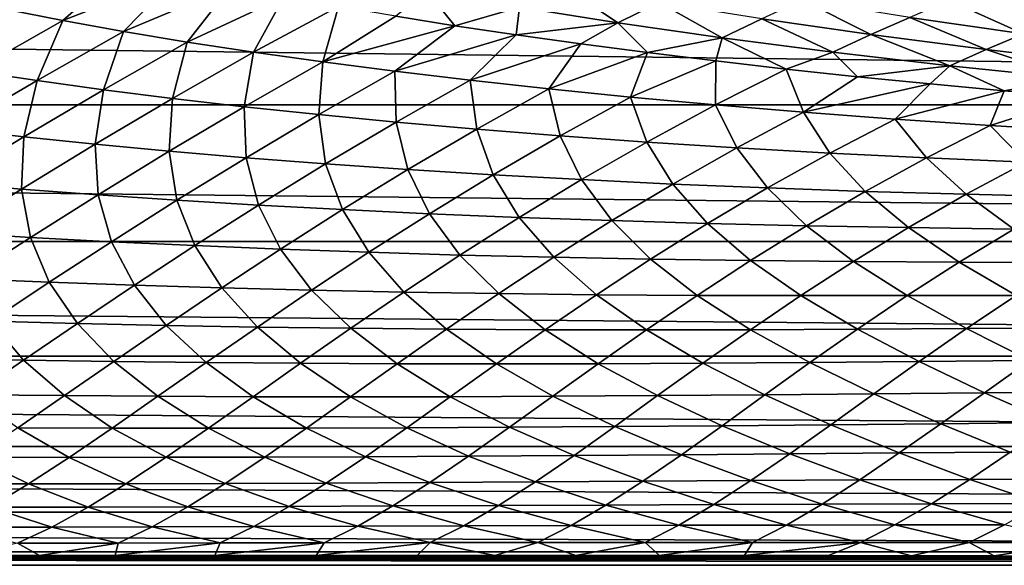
# Model space of a CAD drawing. Header units: metres. Extents: x -160 to 52, y -25 to 25.
# Tile 20 of 168: x -57.85 to -45.58, y -24.5 to -17.71. Entities that reach past the tile are written whole.
import ezdxf

# ---------------------------------------------------------------- set-up
doc = ezdxf.new("R2010")
doc.units = ezdxf.units.M
doc.layers.add('solid_509089_SW0001', color=7, linetype='CONTINUOUS')

msp = doc.modelspace()

# ---------------------------------------------------------------- linework, layer by layer
at = {"layer": 'solid_509089_SW0001'}
for points in [[(-159.199997, -16.81292, -17.820654), (-2.2, -16.81292, -17.820654), (-2.2, -18.768089, -15.748297)], [(-159.199997, -18.768089, -15.748297), (-159.199997, -16.81292, -17.820654), (-2.2, -18.768089, -15.748297)], [(-58.035854, -17.5765, 28.003912), (-57.316769, -17.717461, 27.99177), (-56.519535, -17.014397, 30.547821)], [(-57.316769, -17.717461, 27.99177), (-55.880722, -17.156534, 30.533369), (-56.519535, -17.014397, 30.547821)], [(-57.316769, -17.717461, 27.99177), (-56.560795, -17.853699, 27.989046), (-55.880722, -17.156534, 30.533369)], [(-56.560795, -17.853699, 27.989046), (-55.226231, -17.292063, 30.526979), (-55.880722, -17.156534, 30.533369)], [(-56.560795, -17.853699, 27.989046), (-55.769382, -17.984823, 27.995857), (-55.226231, -17.292063, 30.526979)], [(-55.769382, -17.984823, 27.995857), (-54.562855, -17.420218, 30.528429), (-55.226231, -17.292063, 30.526979)], [(-51.626801, -17.551769, 31.946993), (-50.400558, -17.745384, 32.005688), (-51.092194, -17.2806, 33.356544)], [(-50.400558, -17.745384, 32.005688), (-49.887081, -17.491009, 33.409649), (-51.092194, -17.2806, 33.356544)], [(-55.769382, -17.984823, 27.995857), (-54.942402, -18.110838, 28.012224), (-54.562855, -17.420218, 30.528429)], [(-54.942402, -18.110838, 28.012224), (-53.879807, -17.543619, 30.537529), (-54.562855, -17.420218, 30.528429)], [(-52.778782, -17.351589, 31.911314), (-53.169151, -17.663864, 30.554491), (-52.433949, -17.780512, 30.579409)], [(-52.778782, -17.351589, 31.911314), (-52.433949, -17.780512, 30.579409), (-51.626801, -17.551769, 31.946993)], [(-54.942402, -18.110838, 28.012224), (-54.078949, -18.231939, 28.038126), (-53.879807, -17.543619, 30.537529)], [(-54.078949, -18.231939, 28.038126), (-53.169151, -17.663864, 30.554491), (-53.879807, -17.543619, 30.537529)], [(-50.400558, -17.745384, 32.005688), (-49.098694, -17.931879, 32.089569), (-49.887081, -17.491009, 33.409649)], [(-49.098694, -17.931879, 32.089569), (-48.605438, -17.69491, 33.489815), (-49.887081, -17.491009, 33.409649)], [(-48.605438, -17.69491, 33.489815), (-47.246296, -17.891333, 33.599972), (-48.101322, -17.462099, 34.937778)], [(-47.246296, -17.891333, 33.599972), (-46.762878, -17.677237, 35.043495), (-48.101322, -17.462099, 34.937778)], [(-46.762878, -17.677237, 35.043495), (-45.346153, -17.884037, 35.184971), (-46.270061, -17.468672, 36.5322)], [(-45.346153, -17.884037, 35.184971), (-44.874786, -17.695002, 36.668167), (-46.270061, -17.468672, 36.5322)], [(-58.429077, -18.34544, 25.558708), (-57.316769, -17.717461, 27.99177), (-58.035854, -17.5765, 28.003912)], [(-54.078949, -18.231939, 28.038126), (-52.433949, -17.780512, 30.579409), (-53.169151, -17.663864, 30.554491)], [(-51.626801, -17.551769, 31.946993), (-52.433949, -17.780512, 30.579409), (-51.666546, -17.894798, 30.612768)], [(-51.626801, -17.551769, 31.946993), (-51.666546, -17.894798, 30.612768), (-50.400558, -17.745384, 32.005688)], [(-58.429077, -18.34544, 25.558708), (-57.636475, -18.464949, 25.561283), (-57.316769, -17.717461, 27.99177)], [(-57.636475, -18.464949, 25.561283), (-56.560795, -17.853699, 27.989046), (-57.316769, -17.717461, 27.99177)], [(-54.078949, -18.231939, 28.038126), (-53.178112, -18.348326, 28.073532), (-52.433949, -17.780512, 30.579409)], [(-53.178112, -18.348326, 28.073532), (-51.666546, -17.894798, 30.612768), (-52.433949, -17.780512, 30.579409)], [(-50.400558, -17.745384, 32.005688), (-51.666546, -17.894798, 30.612768), (-50.862637, -18.007132, 30.655214)], [(-50.400558, -17.745384, 32.005688), (-50.862637, -18.007132, 30.655214), (-50.030651, -18.116041, 30.706797)], [(-50.400558, -17.745384, 32.005688), (-50.030651, -18.116041, 30.706797), (-49.098694, -17.931879, 32.089569)], [(-49.098694, -17.931879, 32.089569), (-47.72007, -18.110432, 32.200985), (-48.605438, -17.69491, 33.489815)], [(-47.72007, -18.110432, 32.200985), (-47.246296, -17.891333, 33.599972), (-48.605438, -17.69491, 33.489815)], [(-47.246296, -17.891333, 33.599972), (-45.809265, -18.079197, 33.743374), (-46.762878, -17.677237, 35.043495)], [(-45.809265, -18.079197, 33.743374), (-45.346153, -17.884037, 35.184971), (-46.762878, -17.677237, 35.043495)], [(-57.636475, -18.464949, 25.561283), (-56.810528, -18.578892, 25.572874), (-56.560795, -17.853699, 27.989046)], [(-56.810528, -18.578892, 25.572874), (-55.769382, -17.984823, 27.995857), (-56.560795, -17.853699, 27.989046)], [(-53.178112, -18.348326, 28.073532), (-52.238995, -18.460157, 28.118446), (-51.666546, -17.894798, 30.612768)], [(-52.238995, -18.460157, 28.118446), (-50.862637, -18.007132, 30.655214), (-51.666546, -17.894798, 30.612768)], [(-47.72007, -18.110432, 32.200985), (-46.26405, -18.280128, 32.342598), (-47.246296, -17.891333, 33.599972)], [(-46.26405, -18.280128, 32.342598), (-45.809265, -18.079197, 33.743374), (-47.246296, -17.891333, 33.599972)], [(-45.809265, -18.079197, 33.743374), (-44.296516, -18.257025, 33.924671), (-45.346153, -17.884037, 35.184971)], [(-56.810528, -18.578892, 25.572874), (-55.951096, -18.687294, 25.593161), (-55.769382, -17.984823, 27.995857)], [(-55.951096, -18.687294, 25.593161), (-54.942402, -18.110838, 28.012224), (-55.769382, -17.984823, 27.995857)], [(-52.238995, -18.460157, 28.118446), (-51.260822, -18.567329, 28.173046), (-50.862637, -18.007132, 30.655214)], [(-51.260822, -18.567329, 28.173046), (-50.030651, -18.116041, 30.706797), (-50.862637, -18.007132, 30.655214)], [(-49.098694, -17.931879, 32.089569), (-50.030651, -18.116041, 30.706797), (-49.178631, -18.220406, 30.767273)], [(-49.098694, -17.931879, 32.089569), (-49.178631, -18.220406, 30.767273), (-48.304279, -18.320505, 30.836985)], [(-49.098694, -17.931879, 32.089569), (-48.304279, -18.320505, 30.836985), (-47.72007, -18.110432, 32.200985)], [(-55.951096, -18.687294, 25.593161), (-55.057224, -18.790369, 25.621769), (-54.942402, -18.110838, 28.012224)], [(-55.057224, -18.790369, 25.621769), (-54.078949, -18.231939, 28.038126), (-54.942402, -18.110838, 28.012224)], [(-51.260822, -18.567329, 28.173046), (-50.242874, -18.669607, 28.2376), (-50.030651, -18.116041, 30.706797)], [(-50.242874, -18.669607, 28.2376), (-49.178631, -18.220406, 30.767273), (-50.030651, -18.116041, 30.706797)], [(-47.72007, -18.110432, 32.200985), (-48.304279, -18.320505, 30.836985), (-47.41246, -18.415798, 30.91573)], [(-47.72007, -18.110432, 32.200985), (-47.41246, -18.415798, 30.91573), (-46.26405, -18.280128, 32.342598)], [(-46.26405, -18.280128, 32.342598), (-44.732304, -18.439669, 32.518425), (-45.809265, -18.079197, 33.743374)], [(-44.732304, -18.439669, 32.518425), (-44.296516, -18.257025, 33.924671), (-45.809265, -18.079197, 33.743374)], [(-55.057224, -18.790369, 25.621769), (-54.127945, -18.888325, 25.658325), (-54.078949, -18.231939, 28.038126)], [(-54.127945, -18.888325, 25.658325), (-53.178112, -18.348326, 28.073532), (-54.078949, -18.231939, 28.038126)], [(-50.242874, -18.669607, 28.2376), (-49.184433, -18.766758, 28.312372), (-49.178631, -18.220406, 30.767273)], [(-49.184433, -18.766758, 28.312372), (-48.304279, -18.320505, 30.836985), (-49.178631, -18.220406, 30.767273)], [(-46.26405, -18.280128, 32.342598), (-47.41246, -18.415798, 30.91573), (-46.507271, -18.505894, 31.003559)], [(-46.26405, -18.280128, 32.342598), (-46.507271, -18.505894, 31.003559), (-45.586739, -18.591022, 31.101194)], [(-46.26405, -18.280128, 32.342598), (-45.586739, -18.591022, 31.101194), (-44.732304, -18.439669, 32.518425)], [(-58.665737, -19.066225, 23.274443), (-57.636475, -18.464949, 25.561283), (-58.429077, -18.34544, 25.558708)], [(-54.127945, -18.888325, 25.658325), (-53.162289, -18.981339, 25.702478), (-53.178112, -18.348326, 28.073532)], [(-53.162289, -18.981339, 25.702478), (-52.238995, -18.460157, 28.118446), (-53.178112, -18.348326, 28.073532)], [(-49.184433, -18.766758, 28.312372), (-48.084858, -18.85853, 28.397699), (-48.304279, -18.320505, 30.836985)], [(-48.084858, -18.85853, 28.397699), (-47.41246, -18.415798, 30.91573), (-48.304279, -18.320505, 30.836985)], [(-58.665737, -19.066225, 23.274443), (-57.805351, -19.164156, 23.288736), (-57.636475, -18.464949, 25.561283)], [(-57.805351, -19.164156, 23.288736), (-56.810528, -18.578892, 25.572874), (-57.636475, -18.464949, 25.561283)], [(-53.162289, -18.981339, 25.702478), (-52.159336, -19.069336, 25.754049), (-52.238995, -18.460157, 28.118446)], [(-52.159336, -19.069336, 25.754049), (-51.260822, -18.567329, 28.173046), (-52.238995, -18.460157, 28.118446)], [(-48.084858, -18.85853, 28.397699), (-46.507271, -18.505894, 31.003559), (-47.41246, -18.415798, 30.91573)], [(-48.084858, -18.85853, 28.397699), (-46.944107, -18.944517, 28.494427), (-46.507271, -18.505894, 31.003559)], [(-46.944107, -18.944517, 28.494427), (-45.586739, -18.591022, 31.101194), (-46.507271, -18.505894, 31.003559)], [(-44.732304, -18.439669, 32.518425), (-45.586739, -18.591022, 31.101194), (-44.647911, -18.671776, 31.209068)], [(-57.805351, -19.164156, 23.288736), (-56.913849, -19.256374, 23.310886), (-56.810528, -18.578892, 25.572874)], [(-56.913849, -19.256374, 23.310886), (-55.951096, -18.687294, 25.593161), (-56.810528, -18.578892, 25.572874)], [(-52.159336, -19.069336, 25.754049), (-51.118187, -19.152121, 25.812933), (-51.260822, -18.567329, 28.173046)], [(-51.118187, -19.152121, 25.812933), (-50.242874, -18.669607, 28.2376), (-51.260822, -18.567329, 28.173046)], [(-46.944107, -18.944517, 28.494427), (-45.762299, -19.024414, 28.603434), (-45.586739, -18.591022, 31.101194)], [(-45.762299, -19.024414, 28.603434), (-44.647911, -18.671776, 31.209068), (-45.586739, -18.591022, 31.101194)], [(-159.199997, -18.768089, -15.748297), (-2.2, -18.768089, -15.748297), (-2.2, -20.469452, -13.46297)], [(-159.199997, -20.469452, -13.46297), (-159.199997, -18.768089, -15.748297), (-2.2, -20.469452, -13.46297)], [(-56.913849, -19.256374, 23.310886), (-55.990208, -19.343086, 23.340246), (-55.951096, -18.687294, 25.593161)], [(-55.990208, -19.343086, 23.340246), (-55.057224, -18.790369, 25.621769), (-55.951096, -18.687294, 25.593161)], [(-51.118187, -19.152121, 25.812933), (-50.037933, -19.229504, 25.879025), (-50.242874, -18.669607, 28.2376)], [(-50.037933, -19.229504, 25.879025), (-49.184433, -18.766758, 28.312372), (-50.242874, -18.669607, 28.2376)], [(-50.037933, -19.229504, 25.879025), (-48.917725, -19.301273, 25.952291), (-49.184433, -18.766758, 28.312372)], [(-48.917725, -19.301273, 25.952291), (-48.084858, -18.85853, 28.397699), (-49.184433, -18.766758, 28.312372)], [(-45.762299, -19.024414, 28.603434), (-44.53894, -19.099085, 28.724291), (-44.647911, -18.671776, 31.209068)], [(-55.990208, -19.343086, 23.340246), (-55.033394, -19.424501, 23.376167), (-55.057224, -18.790369, 25.621769)], [(-55.033394, -19.424501, 23.376167), (-54.127945, -18.888325, 25.658325), (-55.057224, -18.790369, 25.621769)], [(-55.033394, -19.424501, 23.376167), (-54.042381, -19.500795, 23.418018), (-54.127945, -18.888325, 25.658325)], [(-54.042381, -19.500795, 23.418018), (-53.162289, -18.981339, 25.702478), (-54.127945, -18.888325, 25.658325)], [(-48.917725, -19.301273, 25.952291), (-47.757072, -19.367086, 26.033165), (-48.084858, -18.85853, 28.397699)], [(-47.757072, -19.367086, 26.033165), (-46.944107, -18.944517, 28.494427), (-48.084858, -18.85853, 28.397699)], [(-54.042381, -19.500795, 23.418018), (-53.016094, -19.571913, 23.465334), (-53.162289, -18.981339, 25.702478)], [(-53.016094, -19.571913, 23.465334), (-52.159336, -19.069336, 25.754049), (-53.162289, -18.981339, 25.702478)], [(-47.757072, -19.367086, 26.033165), (-46.555649, -19.426691, 26.122114), (-46.944107, -18.944517, 28.494427)], [(-46.555649, -19.426691, 26.122114), (-45.762299, -19.024414, 28.603434), (-46.944107, -18.944517, 28.494427)], [(-58.754124, -19.736898, 21.13312), (-57.805351, -19.164156, 23.288736), (-58.665737, -19.066225, 23.274443)], [(-53.016094, -19.571913, 23.465334), (-51.953453, -19.637693, 23.51771), (-52.159336, -19.069336, 25.754049)], [(-51.953453, -19.637693, 23.51771), (-51.118187, -19.152121, 25.812933), (-52.159336, -19.069336, 25.754049)], [(-46.555649, -19.426691, 26.122114), (-45.313141, -19.480865, 26.218361), (-45.762299, -19.024414, 28.603434)], [(-45.313141, -19.480865, 26.218361), (-44.53894, -19.099085, 28.724291), (-45.762299, -19.024414, 28.603434)], [(-58.754124, -19.736898, 21.13312), (-57.830936, -19.814407, 21.155855), (-57.805351, -19.164156, 23.288736)], [(-57.830936, -19.814407, 21.155855), (-56.913849, -19.256374, 23.310886), (-57.805351, -19.164156, 23.288736)], [(-57.830936, -19.814407, 21.155855), (-56.878136, -19.886436, 21.184853), (-56.913849, -19.256374, 23.310886)], [(-56.878136, -19.886436, 21.184853), (-55.990208, -19.343086, 23.340246), (-56.913849, -19.256374, 23.310886)], [(-51.953453, -19.637693, 23.51771), (-50.853363, -19.697975, 23.574749), (-51.118187, -19.152121, 25.812933)], [(-50.853363, -19.697975, 23.574749), (-50.037933, -19.229504, 25.879025), (-51.118187, -19.152121, 25.812933)], [(-50.853363, -19.697975, 23.574749), (-49.71476, -19.752575, 23.636116), (-50.037933, -19.229504, 25.879025)], [(-49.71476, -19.752575, 23.636116), (-48.917725, -19.301273, 25.952291), (-50.037933, -19.229504, 25.879025)], [(-56.878136, -19.886436, 21.184853), (-55.894638, -19.953182, 21.219252), (-55.990208, -19.343086, 23.340246)], [(-55.894638, -19.953182, 21.219252), (-55.033394, -19.424501, 23.376167), (-55.990208, -19.343086, 23.340246)], [(-49.71476, -19.752575, 23.636116), (-48.536709, -19.801207, 23.701908), (-48.917725, -19.301273, 25.952291)], [(-48.536709, -19.801207, 23.701908), (-47.757072, -19.367086, 26.033165), (-48.917725, -19.301273, 25.952291)], [(-48.536709, -19.801207, 23.701908), (-47.318439, -19.84366, 23.772247), (-47.757072, -19.367086, 26.033165)], [(-47.318439, -19.84366, 23.772247), (-46.555649, -19.426691, 26.122114), (-47.757072, -19.367086, 26.033165)], [(-55.894638, -19.953182, 21.219252), (-54.879345, -20.014814, 21.258213), (-55.033394, -19.424501, 23.376167)], [(-54.879345, -20.014814, 21.258213), (-54.042381, -19.500795, 23.418018), (-55.033394, -19.424501, 23.376167)], [(-54.879345, -20.014814, 21.258213), (-53.831036, -20.071289, 21.301039), (-54.042381, -19.500795, 23.418018)], [(-53.831036, -20.071289, 21.301039), (-53.016094, -19.571913, 23.465334), (-54.042381, -19.500795, 23.418018)], [(-47.318439, -19.84366, 23.772247), (-46.059799, -19.880629, 23.84609), (-46.555649, -19.426691, 26.122114)], [(-46.059799, -19.880629, 23.84609), (-45.313141, -19.480865, 26.218361), (-46.555649, -19.426691, 26.122114)], [(-46.059799, -19.880629, 23.84609), (-44.760994, -19.913305, 23.921747), (-45.313141, -19.480865, 26.218361)], [(-53.831036, -20.071289, 21.301039), (-52.748447, -20.122473, 21.347097), (-53.016094, -19.571913, 23.465334)], [(-52.748447, -20.122473, 21.347097), (-51.953453, -19.637693, 23.51771), (-53.016094, -19.571913, 23.465334)], [(-58.702572, -20.357838, 19.118679), (-57.830936, -19.814407, 21.155855), (-58.754124, -19.736898, 21.13312)], [(-52.748447, -20.122473, 21.347097), (-51.630306, -20.168222, 21.39576), (-51.953453, -19.637693, 23.51771)], [(-51.630306, -20.168222, 21.39576), (-50.853363, -19.697975, 23.574749), (-51.953453, -19.637693, 23.51771)], [(-51.630306, -20.168222, 21.39576), (-50.475334, -20.208387, 21.446451), (-50.853363, -19.697975, 23.574749)], [(-50.475334, -20.208387, 21.446451), (-49.71476, -19.752575, 23.636116), (-50.853363, -19.697975, 23.574749)], [(-50.475334, -20.208387, 21.446451), (-49.282158, -20.242722, 21.498997), (-49.71476, -19.752575, 23.636116)], [(-49.282158, -20.242722, 21.498997), (-48.536709, -19.801207, 23.701908), (-49.71476, -19.752575, 23.636116)], [(-58.702572, -20.357838, 19.118679), (-57.721218, -20.416855, 19.146904), (-57.830936, -19.814407, 21.155855)], [(-57.721218, -20.416855, 19.146904), (-56.878136, -19.886436, 21.184853), (-57.830936, -19.814407, 21.155855)], [(-49.282158, -20.242722, 21.498997), (-48.049553, -20.271049, 21.553246), (-48.536709, -19.801207, 23.701908)], [(-48.049553, -20.271049, 21.553246), (-47.318439, -19.84366, 23.772247), (-48.536709, -19.801207, 23.701908)], [(-48.049553, -20.271049, 21.553246), (-46.777546, -20.293987, 21.607941), (-47.318439, -19.84366, 23.772247)], [(-46.777546, -20.293987, 21.607941), (-46.059799, -19.880629, 23.84609), (-47.318439, -19.84366, 23.772247)], [(-57.721218, -20.416855, 19.146904), (-56.71183, -20.470762, 19.179647), (-56.878136, -19.886436, 21.184853)], [(-56.71183, -20.470762, 19.179647), (-55.894638, -19.953182, 21.219252), (-56.878136, -19.886436, 21.184853)], [(-56.71183, -20.470762, 19.179647), (-55.673237, -20.519718, 19.215908), (-55.894638, -19.953182, 21.219252)], [(-55.673237, -20.519718, 19.215908), (-54.879345, -20.014814, 21.258213), (-55.894638, -19.953182, 21.219252)], [(-46.777546, -20.293987, 21.607941), (-45.466877, -20.312578, 21.661232), (-46.059799, -19.880629, 23.84609)], [(-45.466877, -20.312578, 21.661232), (-44.760994, -19.913305, 23.921747), (-46.059799, -19.880629, 23.84609)], [(-55.673237, -20.519718, 19.215908), (-54.604084, -20.563692, 19.25482), (-54.879345, -20.014814, 21.258213)], [(-54.604084, -20.563692, 19.25482), (-53.831036, -20.071289, 21.301039), (-54.879345, -20.014814, 21.258213)], [(-54.604084, -20.563692, 19.25482), (-53.50293, -20.602564, 19.295574), (-53.831036, -20.071289, 21.301039)], [(-53.50293, -20.602564, 19.295574), (-52.748447, -20.122473, 21.347097), (-53.831036, -20.071289, 21.301039)], [(-53.50293, -20.602564, 19.295574), (-52.368324, -20.636221, 19.337368), (-52.748447, -20.122473, 21.347097)], [(-52.368324, -20.636221, 19.337368), (-51.630306, -20.168222, 21.39576), (-52.748447, -20.122473, 21.347097)], [(-52.368324, -20.636221, 19.337368), (-51.198788, -20.664534, 19.379444), (-51.630306, -20.168222, 21.39576)], [(-51.198788, -20.664534, 19.379444), (-50.475334, -20.208387, 21.446451), (-51.630306, -20.168222, 21.39576)], [(-51.198788, -20.664534, 19.379444), (-49.992504, -20.687294, 19.421412), (-50.475334, -20.208387, 21.446451)], [(-49.992504, -20.687294, 19.421412), (-49.282158, -20.242722, 21.498997), (-50.475334, -20.208387, 21.446451)], [(-49.992504, -20.687294, 19.421412), (-48.747807, -20.704361, 19.462889), (-49.282158, -20.242722, 21.498997)], [(-48.747807, -20.704361, 19.462889), (-48.049553, -20.271049, 21.553246), (-49.282158, -20.242722, 21.498997)], [(-58.520367, -20.931047, 17.219061), (-57.721218, -20.416855, 19.146904), (-58.702572, -20.357838, 19.118679)], [(-48.747807, -20.704361, 19.462889), (-47.464897, -20.716272, 19.502476), (-48.049553, -20.271049, 21.553246)], [(-47.464897, -20.716272, 19.502476), (-46.777546, -20.293987, 21.607941), (-48.049553, -20.271049, 21.553246)], [(-47.464897, -20.716272, 19.502476), (-46.145058, -20.723936, 19.538216), (-46.777546, -20.293987, 21.607941)], [(-46.145058, -20.723936, 19.538216), (-45.466877, -20.312578, 21.661232), (-46.777546, -20.293987, 21.607941)], [(-46.145058, -20.723936, 19.538216), (-44.791168, -20.728813, 19.567402), (-45.466877, -20.312578, 21.661232)], [(-159.199997, -20.469452, -13.46297), (-2.2, -20.469452, -13.46297), (-2.2, -21.893999, -10.99558)], [(-159.199997, -21.893999, -10.99558), (-159.199997, -20.469452, -13.46297), (-2.2, -21.893999, -10.99558)], [(-58.520367, -20.931047, 17.219061), (-57.485874, -20.973825, 17.25034), (-57.721218, -20.416855, 19.146904)], [(-57.485874, -20.973825, 17.25034), (-56.71183, -20.470762, 19.179647), (-57.721218, -20.416855, 19.146904)], [(-57.485874, -20.973825, 17.25034), (-56.424923, -21.011942, 17.284414), (-56.71183, -20.470762, 19.179647)], [(-56.424923, -21.011942, 17.284414), (-55.673237, -20.519718, 19.215908), (-56.71183, -20.470762, 19.179647)], [(-56.424923, -21.011942, 17.284414), (-55.336018, -21.045372, 17.320295), (-55.673237, -20.519718, 19.215908)], [(-55.336018, -21.045372, 17.320295), (-54.604084, -20.563692, 19.25482), (-55.673237, -20.519718, 19.215908)], [(-55.336018, -21.045372, 17.320295), (-54.217548, -21.074026, 17.357054), (-54.604084, -20.563692, 19.25482)], [(-54.217548, -21.074026, 17.357054), (-53.50293, -20.602564, 19.295574), (-54.604084, -20.563692, 19.25482)], [(-54.217548, -21.074026, 17.357054), (-53.067905, -21.097809, 17.393753), (-53.50293, -20.602564, 19.295574)], [(-53.067905, -21.097809, 17.393753), (-52.368324, -20.636221, 19.337368), (-53.50293, -20.602564, 19.295574)], [(-53.067905, -21.097809, 17.393753), (-51.885391, -21.116613, 17.42951), (-52.368324, -20.636221, 19.337368)], [(-51.885391, -21.116613, 17.42951), (-51.198788, -20.664534, 19.379444), (-52.368324, -20.636221, 19.337368)], [(-51.885391, -21.116613, 17.42951), (-50.667778, -21.130274, 17.463764), (-51.198788, -20.664534, 19.379444)], [(-50.667778, -21.130274, 17.463764), (-49.992504, -20.687294, 19.421412), (-51.198788, -20.664534, 19.379444)], [(-50.667778, -21.130274, 17.463764), (-49.412945, -21.138678, 17.495964), (-49.992504, -20.687294, 19.421412)], [(-49.412945, -21.138678, 17.495964), (-48.747807, -20.704361, 19.462889), (-49.992504, -20.687294, 19.421412)], [(-49.412945, -21.138678, 17.495964), (-48.121296, -21.142296, 17.524605), (-48.747807, -20.704361, 19.462889)], [(-48.121296, -21.142296, 17.524605), (-47.464897, -20.716272, 19.502476), (-48.747807, -20.704361, 19.462889)], [(-48.121296, -21.142296, 17.524605), (-46.794643, -21.141912, 17.547676), (-47.464897, -20.716272, 19.502476)], [(-46.794643, -21.141912, 17.547676), (-46.145058, -20.723936, 19.538216), (-47.464897, -20.716272, 19.502476)], [(-46.794643, -21.141912, 17.547676), (-45.437012, -21.138773, 17.5625), (-46.145058, -20.723936, 19.538216)], [(-45.437012, -21.138773, 17.5625), (-44.791168, -20.728813, 19.567402), (-46.145058, -20.723936, 19.538216)], [(-58.217888, -21.458958, 15.424392), (-57.485874, -20.973825, 17.25034), (-58.520367, -20.931047, 17.219061)], [(-58.217888, -21.458958, 15.424392), (-57.135487, -21.487894, 15.456964), (-57.485874, -20.973825, 17.25034)], [(-57.135487, -21.487894, 15.456964), (-56.424923, -21.011942, 17.284414), (-57.485874, -20.973825, 17.25034)], [(-57.135487, -21.487894, 15.456964), (-56.027851, -21.51255, 15.490843), (-56.424923, -21.011942, 17.284414)], [(-56.027851, -21.51255, 15.490843), (-55.336018, -21.045372, 17.320295), (-56.424923, -21.011942, 17.284414)], [(-56.027851, -21.51255, 15.490843), (-54.893204, -21.532854, 15.525016), (-55.336018, -21.045372, 17.320295)], [(-54.893204, -21.532854, 15.525016), (-54.217548, -21.074026, 17.357054), (-55.336018, -21.045372, 17.320295)], [(-54.893204, -21.532854, 15.525016), (-53.729774, -21.548733, 15.558471), (-54.217548, -21.074026, 17.357054)], [(-53.729774, -21.548733, 15.558471), (-53.067905, -21.097809, 17.393753), (-54.217548, -21.074026, 17.357054)], [(-53.729774, -21.548733, 15.558471), (-52.535679, -21.560114, 15.590235), (-53.067905, -21.097809, 17.393753)], [(-52.535679, -21.560114, 15.590235), (-51.885391, -21.116613, 17.42951), (-53.067905, -21.097809, 17.393753)], [(-52.535679, -21.560114, 15.590235), (-51.308262, -21.566866, 15.619627), (-51.885391, -21.116613, 17.42951)], [(-51.308262, -21.566866, 15.619627), (-50.667778, -21.130274, 17.463764), (-51.885391, -21.116613, 17.42951)], [(-51.308262, -21.566866, 15.619627), (-50.044979, -21.568911, 15.645967), (-50.667778, -21.130274, 17.463764)], [(-50.044979, -21.568911, 15.645967), (-49.412945, -21.138678, 17.495964), (-50.667778, -21.130274, 17.463764)], [(-50.044979, -21.568911, 15.645967), (-48.746422, -21.56666, 15.667699), (-49.412945, -21.138678, 17.495964)], [(-48.746422, -21.56666, 15.667699), (-48.121296, -21.142296, 17.524605), (-49.412945, -21.138678, 17.495964)], [(-48.746422, -21.56666, 15.667699), (-47.41497, -21.560789, 15.682801), (-48.121296, -21.142296, 17.524605)], [(-47.41497, -21.560789, 15.682801), (-46.794643, -21.141912, 17.547676), (-48.121296, -21.142296, 17.524605)], [(-47.41497, -21.560789, 15.682801), (-46.055775, -21.552347, 15.688675), (-46.794643, -21.141912, 17.547676)], [(-46.055775, -21.552347, 15.688675), (-45.437012, -21.138773, 17.5625), (-46.794643, -21.141912, 17.547676)], [(-46.055775, -21.552347, 15.688675), (-44.668766, -21.542236, 15.683224), (-45.437012, -21.138773, 17.5625)], [(-58.909359, -21.922535, 13.694176), (-57.806442, -21.943781, 13.725964), (-58.217888, -21.458958, 15.424392)], [(-57.806442, -21.943781, 13.725964), (-57.135487, -21.487894, 15.456964), (-58.217888, -21.458958, 15.424392)], [(-57.806442, -21.943781, 13.725964), (-56.681053, -21.961222, 13.758853), (-57.135487, -21.487894, 15.456964)], [(-56.681053, -21.961222, 13.758853), (-56.027851, -21.51255, 15.490843), (-57.135487, -21.487894, 15.456964)], [(-56.681053, -21.961222, 13.758853), (-55.531281, -21.974815, 13.79179), (-56.027851, -21.51255, 15.490843)], [(-55.531281, -21.974815, 13.79179), (-54.893204, -21.532854, 15.525016), (-56.027851, -21.51255, 15.490843)], [(-55.531281, -21.974815, 13.79179), (-54.35519, -21.984516, 13.823719), (-54.893204, -21.532854, 15.525016)], [(-54.35519, -21.984516, 13.823719), (-53.729774, -21.548733, 15.558471), (-54.893204, -21.532854, 15.525016)], [(-54.35519, -21.984516, 13.823719), (-53.150723, -21.990278, 13.853621), (-53.729774, -21.548733, 15.558471)], [(-53.150723, -21.990278, 13.853621), (-52.535679, -21.560114, 15.590235), (-53.729774, -21.548733, 15.558471)], [(-53.150723, -21.990278, 13.853621), (-51.91481, -21.992016, 13.880732), (-52.535679, -21.560114, 15.590235)], [(-51.91481, -21.992016, 13.880732), (-51.308262, -21.566866, 15.619627), (-52.535679, -21.560114, 15.590235)], [(-51.91481, -21.992016, 13.880732), (-50.644485, -21.989683, 13.904281), (-51.308262, -21.566866, 15.619627)], [(-50.644485, -21.989683, 13.904281), (-50.044979, -21.568911, 15.645967), (-51.308262, -21.566866, 15.619627)], [(-50.644485, -21.989683, 13.904281), (-49.340546, -21.983643, 13.922697), (-50.044979, -21.568911, 15.645967)], [(-49.340546, -21.983643, 13.922697), (-48.746422, -21.56666, 15.667699), (-50.044979, -21.568911, 15.645967)], [(-49.340546, -21.983643, 13.922697), (-48.005936, -21.974474, 13.933991), (-48.746422, -21.56666, 15.667699)], [(-48.005936, -21.974474, 13.933991), (-47.41497, -21.560789, 15.682801), (-48.746422, -21.56666, 15.667699)], [(-48.005936, -21.974474, 13.933991), (-46.646961, -21.963057, 13.935682), (-47.41497, -21.560789, 15.682801)], [(-46.646961, -21.963057, 13.935682), (-46.055775, -21.552347, 15.688675), (-47.41497, -21.560789, 15.682801)], [(-46.646961, -21.963057, 13.935682), (-45.264084, -21.950151, 13.925727), (-46.055775, -21.552347, 15.688675)], [(-45.264084, -21.950151, 13.925727), (-44.668766, -21.542236, 15.683224), (-46.055775, -21.552347, 15.688675)], [(-159.199997, -21.893999, -10.99558), (-2.2, -21.893999, -10.99558), (-2.2, -23.022469, -8.379494)], [(-159.199997, -23.022469, -8.379494), (-159.199997, -21.893999, -10.99558), (-2.2, -23.022469, -8.379494)], [(-58.439476, -22.375694, 12.08357), (-57.806442, -21.943781, 13.725964), (-58.909359, -21.922535, 13.694176)], [(-58.439476, -22.375694, 12.08357), (-57.297325, -22.387291, 12.116342), (-57.806442, -21.943781, 13.725964)], [(-57.297325, -22.387291, 12.116342), (-56.681053, -21.961222, 13.758853), (-57.806442, -21.943781, 13.725964)], [(-57.297325, -22.387291, 12.116342), (-56.133419, -22.395597, 12.149183), (-56.681053, -21.961222, 13.758853)], [(-56.133419, -22.395597, 12.149183), (-55.531281, -21.974815, 13.79179), (-56.681053, -21.961222, 13.758853)], [(-47.210415, -22.364321, 12.291554), (-46.646961, -21.963057, 13.935682), (-48.005936, -21.974474, 13.933991)], [(-47.210415, -22.364321, 12.291554), (-45.833145, -22.35066, 12.281559), (-46.646961, -21.963057, 13.935682)], [(-45.833145, -22.35066, 12.281559), (-45.264084, -21.950151, 13.925727), (-46.646961, -21.963057, 13.935682)], [(-45.833145, -22.35066, 12.281559), (-44.429787, -22.336239, 12.258967), (-45.264084, -21.950151, 13.925727)], [(-56.133419, -22.395597, 12.149183), (-54.94569, -22.4006, 12.18103), (-55.531281, -21.974815, 13.79179)], [(-54.94569, -22.4006, 12.18103), (-54.35519, -21.984516, 13.823719), (-55.531281, -21.974815, 13.79179)], [(-54.94569, -22.4006, 12.18103), (-53.731903, -22.402283, 12.210849), (-54.35519, -21.984516, 13.823719)], [(-53.731903, -22.402283, 12.210849), (-53.150723, -21.990278, 13.853621), (-54.35519, -21.984516, 13.823719)], [(-53.731903, -22.402283, 12.210849), (-52.488594, -22.4006, 12.237821), (-53.150723, -21.990278, 13.853621)], [(-52.488594, -22.4006, 12.237821), (-51.91481, -21.992016, 13.880732), (-53.150723, -21.990278, 13.853621)], [(-52.488594, -22.4006, 12.237821), (-51.212376, -22.395548, 12.26112), (-51.91481, -21.992016, 13.880732)], [(-51.212376, -22.395548, 12.26112), (-50.644485, -21.989683, 13.904281), (-51.91481, -21.992016, 13.880732)], [(-51.212376, -22.395548, 12.26112), (-49.90427, -22.387447, 12.279193), (-50.644485, -21.989683, 13.904281)], [(-49.90427, -22.387447, 12.279193), (-49.340546, -21.983643, 13.922697), (-50.644485, -21.989683, 13.904281)], [(-49.90427, -22.387447, 12.279193), (-48.567799, -22.376797, 12.290114), (-49.340546, -21.983643, 13.922697)], [(-48.567799, -22.376797, 12.290114), (-48.005936, -21.974474, 13.933991), (-49.340546, -21.983643, 13.922697)], [(-48.567799, -22.376797, 12.290114), (-47.210415, -22.364321, 12.291554), (-48.005936, -21.974474, 13.933991)], [(-57.878918, -22.786493, 10.554799), (-57.297325, -22.387291, 12.116342), (-58.439476, -22.375694, 12.08357)], [(-57.878918, -22.786493, 10.554799), (-56.701908, -22.79076, 10.588089), (-57.297325, -22.387291, 12.116342)], [(-56.701908, -22.79076, 10.588089), (-56.133419, -22.395597, 12.149183), (-57.297325, -22.387291, 12.116342)], [(-56.701908, -22.79076, 10.588089), (-55.503536, -22.792341, 10.620621), (-56.133419, -22.395597, 12.149183)], [(-55.503536, -22.792341, 10.620621), (-54.94569, -22.4006, 12.18103), (-56.133419, -22.395597, 12.149183)], [(-55.503536, -22.792341, 10.620621), (-54.281403, -22.79125, 10.651373), (-54.94569, -22.4006, 12.18103)], [(-54.281403, -22.79125, 10.651373), (-53.731903, -22.402283, 12.210849), (-54.94569, -22.4006, 12.18103)], [(-54.281403, -22.79125, 10.651373), (-53.031647, -22.787487, 10.679505), (-53.731903, -22.402283, 12.210849)], [(-53.031647, -22.787487, 10.679505), (-52.488594, -22.4006, 12.237821), (-53.731903, -22.402283, 12.210849)], [(-53.031647, -22.787487, 10.679505), (-51.750488, -22.781076, 10.704161), (-52.488594, -22.4006, 12.237821)], [(-51.750488, -22.781076, 10.704161), (-51.212376, -22.395548, 12.26112), (-52.488594, -22.4006, 12.237821)], [(-51.750488, -22.781076, 10.704161), (-50.439171, -22.77231, 10.723837), (-51.212376, -22.395548, 12.26112)], [(-50.439171, -22.77231, 10.723837), (-49.90427, -22.387447, 12.279193), (-51.212376, -22.395548, 12.26112)], [(-50.439171, -22.77231, 10.723837), (-49.101803, -22.76162, 10.736702), (-49.90427, -22.387447, 12.279193)], [(-49.101803, -22.76162, 10.736702), (-48.567799, -22.376797, 12.290114), (-49.90427, -22.387447, 12.279193)], [(-49.101803, -22.76162, 10.736702), (-47.747005, -22.749592, 10.740609), (-48.567799, -22.376797, 12.290114)], [(-47.747005, -22.749592, 10.740609), (-47.210415, -22.364321, 12.291554), (-48.567799, -22.376797, 12.290114)], [(-47.747005, -22.749592, 10.740609), (-46.376362, -22.736761, 10.733724), (-47.210415, -22.364321, 12.291554)], [(-46.376362, -22.736761, 10.733724), (-45.833145, -22.35066, 12.281559), (-47.210415, -22.364321, 12.291554)], [(-46.376362, -22.736761, 10.733724), (-44.983257, -22.723501, 10.71487), (-45.833145, -22.35066, 12.281559)], [(-44.983257, -22.723501, 10.71487), (-44.429787, -22.336239, 12.258967), (-45.833145, -22.35066, 12.281559)], [(-58.427994, -23.154524, 9.065649), (-57.23896, -23.15584, 9.099235), (-57.878918, -22.786493, 10.554799)], [(-57.23896, -23.15584, 9.099235), (-56.701908, -22.79076, 10.588089), (-57.878918, -22.786493, 10.554799)], [(-57.23896, -23.15584, 9.099235), (-56.030926, -23.155085, 9.132435), (-56.701908, -22.79076, 10.588089)], [(-56.030926, -23.155085, 9.132435), (-55.503536, -22.792341, 10.620621), (-56.701908, -22.79076, 10.588089)], [(-56.030926, -23.155085, 9.132435), (-54.801338, -23.152306, 9.164268), (-55.503536, -22.792341, 10.620621)], [(-54.801338, -23.152306, 9.164268), (-54.281403, -22.79125, 10.651373), (-55.503536, -22.792341, 10.620621)], [(-54.801338, -23.152306, 9.164268), (-53.545952, -23.147537, 9.193894), (-54.281403, -22.79125, 10.651373)], [(-53.545952, -23.147537, 9.193894), (-53.031647, -22.787487, 10.679505), (-54.281403, -22.79125, 10.651373)], [(-53.545952, -23.147537, 9.193894), (-52.260597, -23.140841, 9.220461), (-53.031647, -22.787487, 10.679505)], [(-52.260597, -23.140841, 9.220461), (-51.750488, -22.781076, 10.704161), (-53.031647, -22.787487, 10.679505)], [(-52.260597, -23.140841, 9.220461), (-50.946754, -23.132477, 9.242537), (-51.750488, -22.781076, 10.704161)], [(-50.946754, -23.132477, 9.242537), (-50.439171, -22.77231, 10.723837), (-51.750488, -22.781076, 10.704161)], [(-50.946754, -23.132477, 9.242537), (-49.609119, -23.122816, 9.258417), (-50.439171, -22.77231, 10.723837)], [(-49.609119, -23.122816, 9.258417), (-49.101803, -22.76162, 10.736702), (-50.439171, -22.77231, 10.723837)], [(-49.609119, -23.122816, 9.258417), (-48.2575, -23.112329, 9.266164), (-49.101803, -22.76162, 10.736702)], [(-48.2575, -23.112329, 9.266164), (-47.747005, -22.749592, 10.740609), (-49.101803, -22.76162, 10.736702)], [(-48.2575, -23.112329, 9.266164), (-46.894047, -23.101454, 9.264092), (-47.747005, -22.749592, 10.740609)], [(-46.894047, -23.101454, 9.264092), (-46.376362, -22.736761, 10.733724), (-47.747005, -22.749592, 10.740609)], [(-46.894047, -23.101454, 9.264092), (-45.511742, -23.090513, 9.251042), (-46.376362, -22.736761, 10.733724)], [(-45.511742, -23.090513, 9.251042), (-44.983257, -22.723501, 10.71487), (-46.376362, -22.736761, 10.733724)], [(-159.199997, -23.022469, -8.379494), (-2.2, -23.022469, -8.379494), (-2.2, -23.8396, -5.650089)], [(-159.199997, -23.8396, -5.650089), (-159.199997, -23.022469, -8.379494), (-2.2, -23.8396, -5.650089)], [(-58.946793, -23.487103, 7.640551), (-57.746845, -23.486382, 7.673582), (-58.427994, -23.154524, 9.065649)], [(-57.746845, -23.486382, 7.673582), (-57.23896, -23.15584, 9.099235), (-58.427994, -23.154524, 9.065649)], [(-57.746845, -23.486382, 7.673582), (-56.530098, -23.484182, 7.706637), (-57.23896, -23.15584, 9.099235)], [(-56.530098, -23.484182, 7.706637), (-56.030926, -23.155085, 9.132435), (-57.23896, -23.15584, 9.099235)], [(-56.530098, -23.484182, 7.706637), (-55.293854, -23.480576, 7.738799), (-56.030926, -23.155085, 9.132435)], [(-55.293854, -23.480576, 7.738799), (-54.801338, -23.152306, 9.164268), (-56.030926, -23.155085, 9.132435)], [(-55.293854, -23.480576, 7.738799), (-54.033493, -23.475626, 7.769256), (-54.801338, -23.152306, 9.164268)], [(-54.033493, -23.475626, 7.769256), (-53.545952, -23.147537, 9.193894), (-54.801338, -23.152306, 9.164268)], [(-54.033493, -23.475626, 7.769256), (-52.744469, -23.469418, 7.797172), (-53.545952, -23.147537, 9.193894)], [(-52.744469, -23.469418, 7.797172), (-52.260597, -23.140841, 9.220461), (-53.545952, -23.147537, 9.193894)], [(-52.744469, -23.469418, 7.797172), (-51.428509, -23.462191, 7.821219), (-52.260597, -23.140841, 9.220461)], [(-51.428509, -23.462191, 7.821219), (-50.946754, -23.132477, 9.242537), (-52.260597, -23.140841, 9.220461)], [(-51.428509, -23.462191, 7.821219), (-50.090908, -23.454256, 7.839839), (-50.946754, -23.132477, 9.242537)], [(-50.090908, -23.454256, 7.839839), (-49.609119, -23.122816, 9.258417), (-50.946754, -23.132477, 9.242537)], [(-50.090908, -23.454256, 7.839839), (-48.742661, -23.445988, 7.851335), (-49.609119, -23.122816, 9.258417)], [(-48.742661, -23.445988, 7.851335), (-48.2575, -23.112329, 9.266164), (-49.609119, -23.122816, 9.258417)], [(-48.742661, -23.445988, 7.851335), (-47.386497, -23.437729, 7.854193), (-48.2575, -23.112329, 9.266164)], [(-47.386497, -23.437729, 7.854193), (-46.894047, -23.101454, 9.264092), (-48.2575, -23.112329, 9.266164)], [(-47.386497, -23.437729, 7.854193), (-46.015018, -23.429762, 7.847291), (-46.894047, -23.101454, 9.264092)], [(-46.015018, -23.429762, 7.847291), (-45.511742, -23.090513, 9.251042), (-46.894047, -23.101454, 9.264092)], [(-46.015018, -23.429762, 7.847291), (-44.624249, -23.422329, 7.829875), (-45.511742, -23.090513, 9.251042)], [(-46.49324, -23.734058, 6.483205), (-46.015018, -23.429762, 7.847291), (-47.386497, -23.437729, 7.854193)], [(-46.49324, -23.734058, 6.483205), (-45.115669, -23.730019, 6.471827), (-46.015018, -23.429762, 7.847291)], [(-45.115669, -23.730019, 6.471827), (-44.624249, -23.422329, 7.829875), (-46.015018, -23.429762, 7.847291)], [(-58.227924, -23.778017, 6.302216), (-57.746845, -23.486382, 7.673582), (-58.946793, -23.487103, 7.640551)], [(-58.227924, -23.778017, 6.302216), (-57.003414, -23.775106, 6.333485), (-57.746845, -23.486382, 7.673582)], [(-57.003414, -23.775106, 6.333485), (-56.530098, -23.484182, 7.706637), (-57.746845, -23.486382, 7.673582)], [(-57.003414, -23.775106, 6.333485), (-55.761246, -23.771341, 6.364291), (-56.530098, -23.484182, 7.706637)], [(-55.761246, -23.771341, 6.364291), (-55.293854, -23.480576, 7.738799), (-56.530098, -23.484182, 7.706637)], [(-55.761246, -23.771341, 6.364291), (-54.496449, -23.766806, 6.393868), (-55.293854, -23.480576, 7.738799)], [(-54.496449, -23.766806, 6.393868), (-54.033493, -23.475626, 7.769256), (-55.293854, -23.480576, 7.738799)], [(-54.496449, -23.766806, 6.393868), (-53.204105, -23.761602, 6.421423), (-54.033493, -23.475626, 7.769256)], [(-53.204105, -23.761602, 6.421423), (-52.744469, -23.469418, 7.797172), (-54.033493, -23.475626, 7.769256)], [(-53.204105, -23.761602, 6.421423), (-51.886185, -23.755943, 6.445747), (-52.744469, -23.469418, 7.797172)], [(-51.886185, -23.755943, 6.445747), (-51.428509, -23.462191, 7.821219), (-52.744469, -23.469418, 7.797172)], [(-51.886185, -23.755943, 6.445747), (-50.548607, -23.750086, 6.465451), (-51.428509, -23.462191, 7.821219)], [(-50.548607, -23.750086, 6.465451), (-50.090908, -23.454256, 7.839839), (-51.428509, -23.462191, 7.821219)], [(-50.548607, -23.750086, 6.465451), (-49.203556, -23.744312, 6.479096), (-50.090908, -23.454256, 7.839839)], [(-49.203556, -23.744312, 6.479096), (-48.742661, -23.445988, 7.851335), (-50.090908, -23.454256, 7.839839)], [(-49.203556, -23.744312, 6.479096), (-47.854359, -23.738892, 6.485368), (-48.742661, -23.445988, 7.851335)], [(-47.854359, -23.738892, 6.485368), (-47.386497, -23.437729, 7.854193), (-48.742661, -23.445988, 7.851335)], [(-47.854359, -23.738892, 6.485368), (-46.49324, -23.734058, 6.483205), (-47.386497, -23.437729, 7.854193)], [(-58.684254, -24.026686, 4.976501), (-57.453068, -24.023792, 5.003381), (-58.227924, -23.778017, 6.302216)], [(-57.453068, -24.023792, 5.003381), (-57.003414, -23.775106, 6.333485), (-58.227924, -23.778017, 6.302216)], [(-57.453068, -24.023792, 5.003381), (-56.205788, -24.020493, 5.030092), (-57.003414, -23.775106, 6.333485)], [(-56.205788, -24.020493, 5.030092), (-55.761246, -23.771341, 6.364291), (-57.003414, -23.775106, 6.333485)], [(-56.205788, -24.020493, 5.030092), (-54.937092, -24.01688, 5.055933), (-55.761246, -23.771341, 6.364291)], [(-54.937092, -24.01688, 5.055933), (-54.496449, -23.766806, 6.393868), (-55.761246, -23.771341, 6.364291)], [(-54.937092, -24.01688, 5.055933), (-53.641701, -24.013062, 5.080166), (-54.496449, -23.766806, 6.393868)], [(-53.641701, -24.013062, 5.080166), (-53.204105, -23.761602, 6.421423), (-54.496449, -23.766806, 6.393868)], [(-53.641701, -24.013062, 5.080166), (-52.321854, -24.009209, 5.101727), (-53.204105, -23.761602, 6.421423)], [(-52.321854, -24.009209, 5.101727), (-51.886185, -23.755943, 6.445747), (-53.204105, -23.761602, 6.421423)], [(-52.321854, -24.009209, 5.101727), (-50.984077, -24.005529, 5.119411), (-51.886185, -23.755943, 6.445747)], [(-50.984077, -24.005529, 5.119411), (-50.548607, -23.750086, 6.465451), (-51.886185, -23.755943, 6.445747)], [(-50.984077, -24.005529, 5.119411), (-49.641766, -24.002222, 5.132066), (-50.548607, -23.750086, 6.465451)], [(-49.641766, -24.002222, 5.132066), (-49.203556, -23.744312, 6.479096), (-50.548607, -23.750086, 6.465451)], [(-49.641766, -24.002222, 5.132066), (-48.298843, -23.999485, 5.138595), (-49.203556, -23.744312, 6.479096)], [(-48.298843, -23.999485, 5.138595), (-47.854359, -23.738892, 6.485368), (-49.203556, -23.744312, 6.479096)], [(-48.298843, -23.999485, 5.138595), (-46.947189, -23.997501, 5.138013), (-47.854359, -23.738892, 6.485368)], [(-46.947189, -23.997501, 5.138013), (-46.49324, -23.734058, 6.483205), (-47.854359, -23.738892, 6.485368)], [(-46.947189, -23.997501, 5.138013), (-45.58173, -23.996437, 5.12954), (-46.49324, -23.734058, 6.483205)], [(-45.58173, -23.996437, 5.12954), (-45.115669, -23.730019, 6.471827), (-46.49324, -23.734058, 6.483205)], [(-159.199997, -23.8396, -5.650089), (-2.2, -23.8396, -5.650089), (-2.2, -24.334339, -2.844276)], [(-159.199997, -24.334339, -2.844276), (-159.199997, -23.8396, -5.650089), (-2.2, -24.334339, -2.844276)], [(-58.684254, -24.026686, 4.976501), (-57.881088, -24.226316, 3.70668), (-57.453068, -24.023792, 5.003381)], [(-57.453068, -24.023792, 5.003381), (-57.881088, -24.226316, 3.70668), (-56.629608, -24.224091, 3.725486)], [(-57.453068, -24.023792, 5.003381), (-56.629608, -24.224091, 3.725486), (-56.205788, -24.020493, 5.030092)], [(-56.205788, -24.020493, 5.030092), (-56.629608, -24.224091, 3.725486), (-55.35759, -24.221848, 3.743572)], [(-56.205788, -24.020493, 5.030092), (-55.35759, -24.221848, 3.743572), (-54.937092, -24.01688, 5.055933)], [(-54.937092, -24.01688, 5.055933), (-55.35759, -24.221848, 3.743572), (-54.059399, -24.219679, 3.760282)], [(-54.937092, -24.01688, 5.055933), (-54.059399, -24.219679, 3.760282), (-53.641701, -24.013062, 5.080166)], [(-53.641701, -24.013062, 5.080166), (-54.059399, -24.219679, 3.760282), (-52.737545, -24.21771, 3.774707)], [(-53.641701, -24.013062, 5.080166), (-52.737545, -24.21771, 3.774707), (-52.321854, -24.009209, 5.101727)], [(-52.321854, -24.009209, 5.101727), (-52.737545, -24.21771, 3.774707), (-51.39917, -24.216091, 3.785858)], [(-52.321854, -24.009209, 5.101727), (-51.39917, -24.216091, 3.785858), (-50.984077, -24.005529, 5.119411)], [(-50.984077, -24.005529, 5.119411), (-51.39917, -24.216091, 3.785858), (-50.058891, -24.214943, 3.792883)], [(-50.984077, -24.005529, 5.119411), (-50.058891, -24.214943, 3.792883), (-49.641766, -24.002222, 5.132066)], [(-49.641766, -24.002222, 5.132066), (-50.058891, -24.214943, 3.792883), (-48.721241, -24.214392, 3.794929)], [(-49.641766, -24.002222, 5.132066), (-48.721241, -24.214392, 3.794929), (-48.298843, -23.999485, 5.138595)], [(-48.298843, -23.999485, 5.138595), (-48.721241, -24.214392, 3.794929), (-47.37775, -24.214563, 3.791111)], [(-48.298843, -23.999485, 5.138595), (-47.37775, -24.214563, 3.791111), (-46.947189, -23.997501, 5.138013)], [(-46.947189, -23.997501, 5.138013), (-47.37775, -24.214563, 3.791111), (-46.022823, -24.21558, 3.780665)], [(-46.947189, -23.997501, 5.138013), (-46.022823, -24.21558, 3.780665), (-45.58173, -23.996437, 5.12954)], [(-45.58173, -23.996437, 5.12954), (-46.022823, -24.21558, 3.780665), (-44.651466, -24.217566, 3.762842)], [(-57.881088, -24.226316, 3.70668), (-58.588337, -24.378838, 2.433582), (-57.606365, -24.378365, 2.438313)], [(-56.629608, -24.224091, 3.725486), (-57.881088, -24.226316, 3.70668), (-57.606365, -24.378365, 2.438313)], [(-56.629608, -24.224091, 3.725486), (-57.606365, -24.378365, 2.438313), (-56.664341, -24.377905, 2.442891)], [(-55.35759, -24.221848, 3.743572), (-56.664341, -24.377905, 2.442891), (-55.421799, -24.377415, 2.447788)], [(-55.35759, -24.221848, 3.743572), (-56.629608, -24.224091, 3.725486), (-56.664341, -24.377905, 2.442891)], [(-54.059399, -24.219679, 3.760282), (-55.421799, -24.377415, 2.447788), (-54.160339, -24.377108, 2.450837)], [(-54.059399, -24.219679, 3.760282), (-55.35759, -24.221848, 3.743572), (-55.421799, -24.377415, 2.447788)], [(-52.737545, -24.21771, 3.774707), (-54.160339, -24.377108, 2.450837), (-52.899506, -24.376949, 2.452412)], [(-52.737545, -24.21771, 3.774707), (-54.059399, -24.219679, 3.760282), (-54.160339, -24.377108, 2.450837)], [(-52.737545, -24.21771, 3.774707), (-52.899506, -24.376949, 2.452412), (-51.931545, -24.377048, 2.451438)], [(-51.39917, -24.216091, 3.785858), (-52.737545, -24.21771, 3.774707), (-51.931545, -24.377048, 2.451438)], [(-51.39917, -24.216091, 3.785858), (-51.931545, -24.377048, 2.451438), (-50.924618, -24.37739, 2.448031)], [(-50.058891, -24.214943, 3.792883), (-51.39917, -24.216091, 3.785858), (-50.924618, -24.37739, 2.448031)], [(-50.058891, -24.214943, 3.792883), (-50.924618, -24.37739, 2.448031), (-49.879826, -24.377909, 2.442856)], [(-48.721241, -24.214392, 3.794929), (-50.058891, -24.214943, 3.792883), (-49.879826, -24.377909, 2.442856)], [(-48.721241, -24.214392, 3.794929), (-49.879826, -24.377909, 2.442856), (-48.82164, -24.378666, 2.435285)], [(-47.37775, -24.214563, 3.791111), (-48.721241, -24.214392, 3.794929), (-48.82164, -24.378666, 2.435285)], [(-47.37775, -24.214563, 3.791111), (-48.82164, -24.378666, 2.435285), (-47.775558, -24.379736, 2.42455)], [(-47.37775, -24.214563, 3.791111), (-47.775558, -24.379736, 2.42455), (-46.741196, -24.38114, 2.410393)], [(-46.022823, -24.21558, 3.780665), (-47.37775, -24.214563, 3.791111), (-46.741196, -24.38114, 2.410393)], [(-46.022823, -24.21558, 3.780665), (-46.741196, -24.38114, 2.410393), (-45.709812, -24.382835, 2.393187)], [(-44.651466, -24.217566, 3.762842), (-46.022823, -24.21558, 3.780665), (-45.709812, -24.382835, 2.393187)], [(-44.651466, -24.217566, 3.762842), (-45.709812, -24.382835, 2.393187), (-44.698708, -24.384804, 2.373052)], [(-159.199997, -24.334339, -2.844276), (-2.2, -24.334339, -2.844276), (-2.2, -24.5)], [(-159.199997, -24.5), (-159.199997, -24.334339, -2.844276), (-2.2, -24.5)], [(-45.709812, -24.382835, 2.393187), (-65.273857, -24.38134, 2.408376), (-159.199997, -24.5)], [(-44.698708, -24.384804, 2.373052), (-45.709812, -24.382835, 2.393187), (-159.199997, -24.5)], [(-43.405468, -24.387836, 2.341664), (-44.698708, -24.384804, 2.373052), (-159.199997, -24.5)], [(-42.162323, -24.391359, 2.304691), (-43.405468, -24.387836, 2.341664), (-159.199997, -24.5)], [(-40.978329, -24.395206, 2.263612), (-42.162323, -24.391359, 2.304691), (-159.199997, -24.5)], [(-39.863876, -24.399248, 2.21962), (-40.978329, -24.395206, 2.263612), (-159.199997, -24.5)], [(-38.81424, -24.403519, 2.172169), (-39.863876, -24.399248, 2.21962), (-159.199997, -24.5)], [(-37.828999, -24.408001, 2.121211), (-38.81424, -24.403519, 2.172169), (-159.199997, -24.5)], [(-36.553524, -24.413706, 2.054504), (-37.828999, -24.408001, 2.121211), (-159.199997, -24.5)], [(-35.13702, -24.418377, 1.99821), (-36.553524, -24.413706, 2.054504), (-159.199997, -24.5)], [(-33.600307, -24.421221, 1.963144), (-35.13702, -24.418377, 1.99821), (-159.199997, -24.5)], [(-46.741196, -24.38114, 2.410393), (-64.067574, -24.381147, 2.410315), (-65.273857, -24.38134, 2.408376)], [(-45.709812, -24.382835, 2.393187), (-46.741196, -24.38114, 2.410393), (-65.273857, -24.38134, 2.408376)], [(-46.741196, -24.38114, 2.410393), (-62.887447, -24.380833, 2.413495), (-64.067574, -24.381147, 2.410315)], [(-47.775558, -24.379736, 2.42455), (-61.761082, -24.380465, 2.417225), (-62.887447, -24.380833, 2.413495)], [(-46.741196, -24.38114, 2.410393), (-47.775558, -24.379736, 2.42455), (-62.887447, -24.380833, 2.413495)], [(-47.775558, -24.379736, 2.42455), (-60.671024, -24.379948, 2.422432), (-61.761082, -24.380465, 2.417225)], [(-47.775558, -24.379736, 2.42455), (-59.613617, -24.379368, 2.428248), (-60.671024, -24.379948, 2.422432)], [(-48.82164, -24.378666, 2.435285), (-58.588337, -24.378838, 2.433582), (-59.613617, -24.379368, 2.428248)], [(-47.775558, -24.379736, 2.42455), (-48.82164, -24.378666, 2.435285), (-59.613617, -24.379368, 2.428248)], [(-48.82164, -24.378666, 2.435285), (-57.606365, -24.378365, 2.438313), (-58.588337, -24.378838, 2.433582)], [(-49.879826, -24.377909, 2.442856), (-56.664341, -24.377905, 2.442891), (-57.606365, -24.378365, 2.438313)], [(-48.82164, -24.378666, 2.435285), (-49.879826, -24.377909, 2.442856), (-57.606365, -24.378365, 2.438313)], [(-50.924618, -24.37739, 2.448031), (-55.421799, -24.377415, 2.447788), (-56.664341, -24.377905, 2.442891)], [(-49.879826, -24.377909, 2.442856), (-50.924618, -24.37739, 2.448031), (-56.664341, -24.377905, 2.442891)], [(-50.924618, -24.37739, 2.448031), (-54.160339, -24.377108, 2.450837), (-55.421799, -24.377415, 2.447788)], [(-51.931545, -24.377048, 2.451438), (-52.899506, -24.376949, 2.452412), (-54.160339, -24.377108, 2.450837)], [(-50.924618, -24.37739, 2.448031), (-51.931545, -24.377048, 2.451438), (-54.160339, -24.377108, 2.450837)], [(-31.975054, -24.420671, 1.969978), (-159.199997, -24.5), (-2.2, -24.5)], [(-31.975054, -24.420671, 1.969978), (-33.600307, -24.421221, 1.963144), (-159.199997, -24.5)]]:
    msp.add_3dface(points, dxfattribs=at)

doc.saveas('drawing.dxf')
